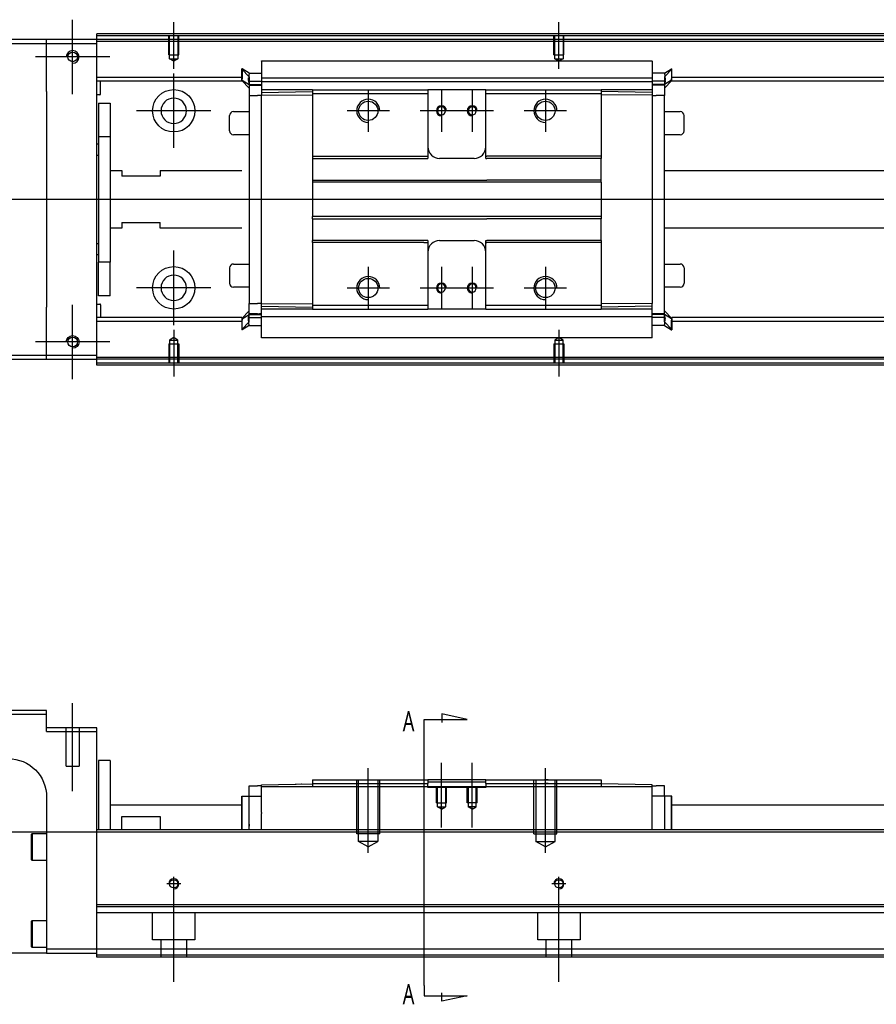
# Model space of a CAD drawing. Header units: millimetres. Extents: x -1108 to 3135, y -1596 to 860.
# Tile 13 of 16: x -890 to -667, y -250 to 6. Entities that reach past the tile are written whole.
import ezdxf
from ezdxf.lldxf.tags import DXFTag

# ---------------------------------------------------------------- set-up
doc = ezdxf.new("R2010")
doc.units = ezdxf.units.MM
doc.layers.get('0').update_dxf_attribs({"linetype": 'CONTINUOUS'})
doc.styles.add('CHN', font='msjhbd.ttf')
tags = doc.linetypes.add('DASHED', pattern=[25.72, 12.86, -12.86]).pattern_tags.tags
tags[6:7] = [DXFTag(74, 4), DXFTag(75, 0), DXFTag(340, '0'), DXFTag(46, 0.0), DXFTag(50, 0.0), DXFTag(44, 0.0), DXFTag(45, 0.0)]
tags[4:5] = [DXFTag(74, 4), DXFTag(75, 0), DXFTag(340, '0'), DXFTag(46, 0.0), DXFTag(50, 0.0), DXFTag(44, 0.0), DXFTag(45, 0.0)]

msp = doc.modelspace()

# ---------------------------------------------------------------- linework, layer by layer
at = {"ltscale": 0.2}
for p, q in [((-875.93, -13.34), (-875.93, 5.96)), ((-849.68, -6.83), (-849.68, 5.31)), ((-749.68, -6.83), (-749.68, 5.31)), ((-866.28, -3.69), (-885.58, -3.69)), ((-849.68, -27.34), (-849.68, -8.04)), ((-799.18, -12.19), (-799.18, -23.19)), ((-780.18, -12.19), (-780.18, -23.19)), ((-772.18, -12.19), (-772.18, -23.19)), ((-753.18, -12.19), (-753.18, -23.19)), ((-840.03, -17.69), (-859.33, -17.69)), ((-793.68, -17.69), (-804.68, -17.69)), ((-774.68, -17.69), (-785.68, -17.69)), ((-766.68, -17.69), (-777.68, -17.69)), ((-747.68, -17.69), (-758.68, -17.69)), ((-849.68, -73.29), (-849.68, -53.99)), ((-799.18, -58.19), (-799.18, -69.19)), ((-780.18, -58.19), (-780.18, -69.19)), ((-772.18, -58.19), (-772.18, -69.19)), ((-753.18, -58.19), (-753.18, -69.19)), ((-840.03, -63.64), (-859.33, -63.64)), ((-793.68, -63.69), (-804.68, -63.69)), ((-774.68, -63.69), (-785.68, -63.69)), ((-766.68, -63.69), (-777.68, -63.69)), ((-747.68, -63.69), (-758.68, -63.69)), ((-875.93, -87.34), (-875.93, -68.04)), ((-849.68, -74.54), (-849.68, -86.69)), ((-749.68, -74.54), (-749.68, -86.69)), ((-866.28, -77.69), (-885.58, -77.69)), ((-875.93, -194.25), (-875.93, -171.43)), ((-799.18, -210.34), (-799.18, -188.34)), ((-780.18, -203.75), (-780.18, -186.93)), ((-772.18, -203.75), (-772.18, -186.93)), ((-753.18, -210.34), (-753.18, -188.34)), ((-849.68, -220.14), (-849.68, -216.54)), ((-749.68, -220.14), (-749.68, -216.54)), ((-847.88, -218.34), (-851.48, -218.34)), ((-849.68, -243.75), (-849.68, -218)), ((-747.88, -218.34), (-751.48, -218.34)), ((-749.68, -243.75), (-749.68, -218))]:
    msp.add_line(p, q, dxfattribs=at)
at = {"linetype": 'Continuous'}
for p, q in [((-882.68, 0.81), (-956.68, 0.81)), ((-882.68, -0.19), (-882.68, 0.81)), ((-869.68, 0.81), (-882.68, 0.81)), ((-869.68, 1.81), (-869.68, 2.31)), ((-598.81, 1.81), (-869.68, 1.81)), ((-869.68, 0.81), (-869.68, 1.81)), ((-869.68, -0.19), (-869.68, 0.81)), ((-599.05, 0.81), (-869.68, 0.81)), ((-956.68, -0.19), (-882.68, -0.19)), ((-882.68, -0.19), (-869.68, -0.19)), ((-882.68, -12.69), (-882.68, -0.19)), ((-869.68, -81.19), (-869.68, -0.19)), ((-826.93, -4.73), (-725.43, -4.73)), ((-826.93, -4.78), (-826.93, -10.08)), ((-725.43, -4.78), (-725.43, -10.08)), ((-831.93, -6.81), (-832.03, -6.81)), ((-832.03, -9.35), (-832.03, -6.81)), ((-832.03, -6.91), (-830.13, -8.89)), ((-830.13, -7.96), (-831.93, -6.81)), ((-831.93, -6.81), (-831.93, -9.35)), ((-722.23, -7.96), (-720.43, -6.81)), ((-720.33, -6.91), (-722.23, -8.89)), ((-720.43, -6.81), (-720.33, -6.81)), ((-720.43, -6.81), (-720.43, -9.35)), ((-720.33, -9.35), (-720.33, -6.81)), ((-832.03, -9.01), (-869.68, -9.01)), ((-832.03, -10.01), (-869.68, -10.01)), ((-868.68, -13.33), (-868.68, -10.01)), ((-832.03, -9.71), (-832.03, -9.35)), ((-832.03, -9.71), (-831.93, -9.71)), ((-832.03, -9.81), (-832.03, -9.71)), ((-830.13, -11.79), (-832.03, -9.81)), ((-831.93, -9.71), (-831.93, -9.35)), ((-831.93, -9.71), (-830.13, -10.86)), ((-830.26, -10.01), (-826.94, -10.01)), ((-830.13, -7.96), (-826.93, -7.96)), ((-830.13, -9.95), (-830.13, -11.01)), ((-826.93, -9.16), (-725.43, -9.16)), ((-826.93, -10.21), (-826.93, -10.08)), ((-826.93, -10.21), (-826.93, -12.21)), ((-725.43, -10.21), (-826.93, -10.21)), ((-722.23, -7.96), (-725.43, -7.96)), ((-725.42, -9.01), (-725.43, -9.01)), ((-725.43, -10.21), (-725.43, -10.08)), ((-725.43, -10.21), (-725.43, -10.08)), ((-725.43, -10.21), (-725.43, -12.21)), ((-722.11, -10.01), (-725.42, -10.01)), ((-720.43, -9.71), (-722.23, -10.86)), ((-722.23, -11.79), (-720.33, -9.81)), ((-722.23, -9.95), (-722.23, -11.01)), ((-720.43, -9.71), (-720.43, -9.35)), ((-720.33, -9.71), (-720.43, -9.71)), ((-601.41, -9.01), (-720.33, -9.01)), ((-720.33, -9.71), (-720.33, -9.35)), ((-720.33, -9.81), (-720.33, -9.71)), ((-601.65, -10.01), (-720.33, -10.01)), ((-882.68, -12.69), (-882.68, -68.69)), ((-830.13, -10.86), (-826.93, -10.86)), ((-830.13, -11.01), (-830.13, -13.71)), ((-813.68, -12.21), (-826.93, -12.21)), ((-826.93, -12.21), (-826.93, -12.94)), ((-826.93, -12.94), (-813.68, -12.71)), ((-813.68, -12.21), (-813.68, -13.21)), ((-783.93, -12.21), (-783.68, -12.21)), ((-783.68, -12.21), (-783.68, -13.21)), ((-768.68, -12.21), (-783.68, -12.21)), ((-768.68, -12.21), (-738.68, -12.21)), ((-768.68, -13.21), (-768.68, -12.21)), ((-738.68, -12.21), (-738.68, -13.21)), ((-725.43, -12.21), (-738.68, -12.21)), ((-725.43, -12.94), (-738.68, -12.71)), ((-722.23, -10.86), (-725.43, -10.86)), ((-725.43, -12.21), (-725.43, -12.94)), ((-722.23, -11.01), (-722.23, -13.71)), ((-868.88, -13.53), (-869.68, -13.53)), ((-830.13, -13.71), (-827.93, -13.71)), ((-830.13, -13.71), (-830.13, -67.67)), ((-826.93, -13.71), (-827.93, -13.71)), ((-826.93, -12.94), (-826.93, -13.67)), ((-826.93, -13.67), (-813.68, -13.57)), ((-826.93, -67.71), (-826.93, -13.67)), ((-813.68, -13.21), (-813.68, -29.49)), ((-783.93, -13.21), (-783.68, -13.21)), ((-783.68, -13.21), (-783.68, -29.49)), ((-768.68, -13.21), (-738.68, -13.21)), ((-768.68, -29.49), (-768.68, -13.21)), ((-738.68, -13.21), (-738.68, -29.49)), ((-725.43, -13.67), (-738.68, -13.57)), ((-725.43, -12.94), (-725.43, -13.67)), ((-725.43, -13.67), (-725.43, -67.71)), ((-725.43, -13.71), (-724.43, -13.71)), ((-722.23, -13.71), (-724.43, -13.71)), ((-722.23, -70.52), (-722.23, -13.71)), ((-869.18, -15.69), (-866.18, -15.69)), ((-869.18, -15.69), (-869.18, -24.44)), ((-866.18, -15.69), (-866.18, -24.44)), ((-835.18, -22.91), (-835.18, -18.91)), ((-835.18, -18.91), (-835.18, -18.91)), ((-834.18, -17.91), (-830.13, -17.91)), ((-722.23, -17.91), (-718.18, -17.91)), ((-717.18, -22.91), (-717.18, -18.91)), ((-866.18, -24.44), (-869.18, -24.44)), ((-869.18, -24.44), (-869.18, -56.94)), ((-866.18, -24.44), (-866.18, -56.94)), ((-830.13, -23.91), (-834.18, -23.91)), ((-718.18, -23.91), (-722.23, -23.91)), ((-869.68, -26.28), (-869.18, -26.28)), ((-869.18, -29.28), (-869.68, -29.28)), ((-813.68, -29.49), (-784.79, -29.49)), ((-813.68, -29.49), (-813.68, -30.04)), ((-813.68, -30.04), (-783.68, -30.04)), ((-813.68, -30.04), (-813.68, -35.69)), ((-783.68, -29.49), (-783.68, -30.04)), ((-771.68, -30.04), (-780.68, -30.04)), ((-768.68, -30.04), (-768.68, -29.49)), ((-768.68, -30.04), (-768.43, -30.04)), ((-752.43, -30.04), (-768.43, -30.04)), ((-738.68, -30.04), (-752.43, -30.04)), ((-738.68, -29.49), (-738.68, -30.04)), ((-738.68, -35.69), (-738.68, -30.04)), ((-866.18, -33.19), (-863.18, -33.19)), ((-863.18, -33.19), (-863.18, -34.69)), ((-853.18, -33.19), (-832.03, -33.19)), ((-853.18, -33.19), (-853.18, -34.69)), ((-722.23, -33.19), (-607.24, -33.19)), ((-853.18, -34.69), (-863.18, -34.69)), ((-813.68, -35.69), (-768.43, -35.69)), ((-813.68, -35.69), (-813.68, -36.24)), ((-752.43, -35.69), (-768.43, -35.69)), ((-738.68, -35.69), (-752.43, -35.69)), ((-738.68, -36.24), (-738.68, -35.69)), ((-738.68, -36.24), (-813.68, -36.24)), ((-813.68, -36.24), (-813.68, -45.14)), ((-738.68, -36.24), (-738.68, -45.14)), ((-738.68, -45.14), (-813.68, -45.14)), ((-813.68, -45.69), (-813.68, -45.14)), ((-813.68, -45.69), (-768.43, -45.69)), ((-813.68, -45.69), (-813.68, -51.34)), ((-752.43, -45.69), (-768.43, -45.69)), ((-738.68, -45.69), (-752.43, -45.69)), ((-738.68, -45.14), (-738.68, -45.69)), ((-738.68, -51.34), (-738.68, -45.69)), ((-863.18, -48.19), (-866.18, -48.19)), ((-863.18, -46.69), (-853.18, -46.69)), ((-863.18, -46.69), (-863.18, -48.19)), ((-853.18, -48.19), (-853.18, -46.69)), ((-832.03, -48.19), (-853.18, -48.19)), ((-610.85, -48.19), (-722.23, -48.19)), ((-869.68, -52.09), (-869.18, -52.09)), ((-783.68, -51.34), (-813.68, -51.34)), ((-813.68, -51.89), (-813.68, -51.34)), ((-784.79, -51.89), (-813.68, -51.89)), ((-813.68, -51.89), (-813.68, -68.17)), ((-783.68, -51.34), (-783.68, -51.89)), ((-783.68, -51.89), (-783.68, -68.17)), ((-780.68, -51.34), (-771.68, -51.34)), ((-768.68, -51.89), (-768.68, -51.34)), ((-768.68, -68.17), (-768.68, -51.89)), ((-752.43, -51.34), (-768.43, -51.34)), ((-738.68, -51.34), (-752.43, -51.34)), ((-738.68, -51.34), (-738.68, -51.89)), ((-738.68, -51.89), (-738.68, -68.17)), ((-869.18, -55.09), (-869.68, -55.09)), ((-866.18, -56.94), (-869.18, -56.94)), ((-869.18, -65.69), (-869.18, -56.94)), ((-866.18, -65.69), (-866.18, -56.94)), ((-835.18, -58.46), (-835.18, -62.46)), ((-834.18, -57.46), (-830.13, -57.46)), ((-722.23, -57.46), (-718.18, -57.46)), ((-717.18, -58.46), (-717.18, -62.46)), ((-830.13, -63.46), (-834.18, -63.46)), ((-718.18, -63.46), (-722.23, -63.46)), ((-717.18, -62.46), (-717.18, -62.46)), ((-866.18, -65.69), (-869.18, -65.69)), ((-882.68, -81.19), (-882.68, -68.69)), ((-869.68, -67.84), (-868.88, -67.84)), ((-868.68, -68.04), (-868.68, -71.37)), ((-830.13, -70.37), (-830.13, -67.67)), ((-830.13, -67.67), (-827.93, -67.67)), ((-826.93, -67.67), (-827.93, -67.67)), ((-826.93, -68.44), (-826.93, -67.71)), ((-826.93, -67.71), (-813.68, -67.8)), ((-826.93, -68.44), (-813.68, -68.67)), ((-826.93, -69.17), (-826.93, -68.44)), ((-813.68, -68.17), (-813.68, -69.17)), ((-783.93, -68.17), (-783.68, -68.17)), ((-783.68, -68.17), (-783.68, -69.17)), ((-768.68, -68.17), (-738.68, -68.17)), ((-768.68, -69.17), (-768.68, -68.17)), ((-725.43, -67.71), (-738.68, -67.8)), ((-738.68, -68.17), (-738.68, -69.17)), ((-725.43, -68.44), (-738.68, -68.67)), ((-725.43, -69.17), (-725.43, -67.67)), ((-832.03, -71.37), (-869.68, -71.37)), ((-830.13, -69.59), (-832.03, -71.57)), ((-831.93, -71.67), (-830.13, -70.52)), ((-830.26, -71.37), (-826.94, -71.37)), ((-830.13, -71.42), (-830.13, -70.37)), ((-830.13, -70.52), (-826.93, -70.52)), ((-826.93, -71.17), (-826.93, -69.17)), ((-813.72, -69.17), (-826.93, -69.17)), ((-725.43, -71.17), (-826.93, -71.17)), ((-826.93, -76.6), (-826.93, -71.17)), ((-826.93, -71.17), (-826.93, -71.29)), ((-783.93, -69.17), (-783.68, -69.17)), ((-768.68, -69.17), (-783.68, -69.17)), ((-768.68, -69.17), (-738.68, -69.17)), ((-725.43, -69.17), (-738.68, -69.17)), ((-725.43, -71.17), (-725.43, -69.17)), ((-722.23, -70.52), (-725.43, -70.52)), ((-725.43, -71.17), (-725.43, -71.29)), ((-725.43, -71.17), (-725.43, -71.29)), ((-725.43, -76.6), (-725.43, -71.29)), ((-722.11, -71.37), (-725.42, -71.37)), ((-722.23, -69.59), (-720.33, -71.57)), ((-722.23, -71.42), (-722.23, -70.37)), ((-720.43, -71.67), (-722.23, -70.52)), ((-616.44, -71.37), (-720.33, -71.37)), ((-832.03, -72.37), (-869.68, -72.37)), ((-832.03, -71.57), (-832.03, -71.67)), ((-832.03, -71.67), (-832.03, -72.02)), ((-832.03, -71.67), (-831.93, -71.67)), ((-832.03, -72.02), (-832.03, -74.56)), ((-832.03, -74.46), (-830.13, -72.48)), ((-831.93, -71.67), (-831.93, -72.02)), ((-831.93, -74.56), (-831.93, -72.02)), ((-830.13, -73.41), (-831.93, -74.56)), ((-830.13, -73.41), (-826.93, -73.41)), ((-722.24, -73.41), (-725.43, -73.41)), ((-722.24, -73.41), (-720.43, -74.56)), ((-720.33, -74.46), (-722.23, -72.48)), ((-720.43, -71.67), (-720.43, -72.02)), ((-720.33, -71.67), (-720.43, -71.67)), ((-720.43, -74.56), (-720.43, -72.02)), ((-720.33, -71.57), (-720.33, -71.67)), ((-720.33, -71.67), (-720.33, -72.02)), ((-720.33, -72.02), (-720.33, -74.56)), ((-616.68, -72.37), (-720.33, -72.37)), ((-831.93, -74.56), (-832.03, -74.56)), ((-725.43, -76.65), (-826.93, -76.65)), ((-720.43, -74.56), (-720.33, -74.56)), ((-882.68, -81.19), (-956.68, -81.19)), ((-882.68, -82.19), (-882.68, -81.19)), ((-869.68, -81.19), (-882.68, -81.19)), ((-869.68, -82.19), (-869.68, -81.19)), ((-956.68, -82.19), (-882.68, -82.19)), ((-882.68, -82.19), (-869.68, -82.19)), ((-619.05, -82.19), (-869.68, -82.19)), ((-869.68, -83.19), (-869.68, -82.19)), ((-619.29, -83.19), (-869.68, -83.19)), ((-869.68, -83.69), (-869.68, -83.19)), ((-882.68, -173.34), (-956.68, -173.34)), ((-882.68, -174.34), (-882.68, -173.34)), ((-956.68, -174.34), (-882.68, -174.34)), ((-882.68, -178.84), (-882.68, -174.34)), ((-869.68, -177.84), (-882.68, -177.84)), ((-882.68, -178.84), (-869.68, -178.84)), ((-869.68, -178.84), (-869.68, -177.84)), ((-869.68, -203.34), (-869.68, -178.84)), ((-866.18, -186.34), (-869.18, -186.34)), ((-869.18, -186.34), (-869.18, -204.34)), ((-866.18, -186.34), (-866.18, -204.34)), ((-813.68, -191.34), (-813.68, -192.34)), ((-783.93, -191.34), (-783.68, -191.34)), ((-768.68, -191.34), (-783.68, -191.34)), ((-783.68, -191.34), (-783.68, -192.34)), ((-768.68, -191.34), (-738.68, -191.34)), ((-768.68, -192.34), (-768.68, -191.34)), ((-738.68, -191.34), (-738.68, -192.34)), ((-830.13, -195.59), (-830.13, -192.89)), ((-830.13, -192.89), (-827.93, -192.89)), ((-826.93, -192.89), (-827.93, -192.89)), ((-826.93, -192.62), (-813.68, -192.39)), ((-826.93, -193.19), (-826.93, -192.62)), ((-725.43, -193.19), (-826.93, -193.19)), ((-826.93, -199.84), (-826.93, -193.19)), ((-818.21, -192.46), (-818.21, -192.47)), ((-818.12, -192.46), (-818.12, -192.47)), ((-818.12, -192.46), (-817.87, -192.46)), ((-817.87, -192.46), (-817.87, -192.46)), ((-817.24, -192.45), (-817.24, -192.45)), ((-816.57, -192.43), (-816.51, -192.43)), ((-816.47, -192.43), (-816.47, -192.44)), ((-815.65, -192.42), (-815.65, -192.42)), ((-813.68, -192.34), (-813.68, -193.19)), ((-783.93, -192.34), (-783.68, -192.34)), ((-783.68, -191.89), (-780.68, -191.89)), ((-783.68, -193.19), (-783.68, -192.34)), ((-780.68, -191.89), (-771.68, -191.89)), ((-771.68, -191.89), (-768.68, -191.89)), ((-768.68, -192.34), (-738.68, -192.34)), ((-768.68, -192.34), (-768.68, -193.19)), ((-738.68, -192.34), (-738.68, -193.19)), ((-725.43, -192.62), (-738.68, -192.39)), ((-725.43, -193.19), (-725.43, -192.62)), ((-725.43, -192.89), (-724.43, -192.89)), ((-725.43, -204.34), (-725.43, -193.19)), ((-722.23, -192.89), (-724.43, -192.89)), ((-722.23, -195.59), (-722.23, -192.89)), ((-882.68, -195.84), (-882.68, -235.34)), ((-832.03, -204.34), (-832.03, -195.59)), ((-832.03, -195.59), (-831.93, -195.59)), ((-831.93, -204.34), (-831.93, -195.59)), ((-831.93, -195.59), (-830.13, -195.59)), ((-830.13, -195.59), (-826.93, -195.59)), ((-830.13, -204.34), (-830.13, -195.59)), ((-722.23, -195.59), (-725.43, -195.59)), ((-720.43, -195.59), (-722.23, -195.59)), ((-722.23, -195.59), (-722.23, -202.84)), ((-720.43, -204.34), (-720.43, -195.59)), ((-720.33, -195.59), (-720.43, -195.59)), ((-720.33, -204.34), (-720.33, -195.59)), ((-866.18, -197.84), (-831.93, -197.84)), ((-720.43, -197.84), (-604.94, -197.84)), ((-863.18, -200.84), (-853.18, -200.84)), ((-863.18, -204.34), (-863.18, -200.84)), ((-853.18, -200.84), (-853.18, -204.34)), ((-826.93, -199.84), (-826.93, -200.06)), ((-826.93, -204.34), (-826.93, -200.06)), ((-869.68, -204.34), (-869.68, -203.34)), ((-606.51, -204.34), (-869.68, -204.34)), ((-869.68, -223.79), (-869.68, -204.34)), ((-886.68, -205.52), (-886.43, -205.27)), ((-886.68, -205.52), (-886.68, -208.77)), ((-886.43, -205.27), (-882.68, -205.27)), ((-886.43, -205.27), (-886.43, -208.77)), ((-886.68, -208.77), (-886.68, -212.02)), ((-886.43, -208.77), (-886.43, -212.27)), ((-886.43, -212.27), (-886.68, -212.02)), ((-882.68, -212.27), (-886.43, -212.27)), ((-611.2, -223.79), (-869.68, -223.79)), ((-869.68, -224.29), (-869.68, -223.79)), ((-869.68, -235.34), (-869.68, -224.29)), ((-886.68, -228.09), (-886.43, -227.84)), ((-886.68, -228.09), (-886.68, -231.34)), ((-886.43, -227.84), (-882.68, -227.84)), ((-886.43, -227.84), (-886.43, -231.34)), ((-886.68, -231.34), (-886.68, -234.59)), ((-886.43, -231.34), (-886.43, -234.84)), ((-886.43, -234.84), (-886.68, -234.59)), ((-882.68, -234.84), (-886.43, -234.84)), ((-882.68, -236.34), (-942.68, -236.34)), ((-882.68, -235.34), (-882.68, -236.34)), ((-869.68, -235.34), (-882.68, -235.34)), ((-882.68, -236.34), (-869.68, -236.34)), ((-613.98, -235.34), (-869.68, -235.34)), ((-869.68, -237.34), (-869.68, -235.34)), ((-614.46, -237.34), (-869.68, -237.34))]:
    msp.add_line(p, q, dxfattribs=at)
at = {"linetype": 'DASHED'}
for p, q in [((-429.68, 0.31), (-869.68, 0.31)), ((-826.93, -4.78), (-826.93, -4.73)), ((-725.43, -4.78), (-725.43, -4.73)), ((-827.93, -11.01), (-830.13, -11.01)), ((-826.93, -11.01), (-827.43, -11.01)), ((-826.93, -11.51), (-826.93, -11.51)), ((-725.43, -11.51), (-725.43, -11.51)), ((-813.72, -20.89), (-813.68, -20.89)), ((-827.93, -70.37), (-830.13, -70.37)), ((-826.93, -70.37), (-827.43, -70.37)), ((-826.93, -69.87), (-826.93, -69.87)), ((-725.43, -69.87), (-725.43, -69.87)), ((-725.43, -70.37), (-724.93, -70.37)), ((-826.93, -76.6), (-826.93, -76.65)), ((-725.43, -76.6), (-725.43, -76.65)), ((-618.92, -81.69), (-869.68, -81.69)), ((-877.58, -187.84), (-877.58, -177.84)), ((-874.28, -177.84), (-874.28, -187.84)), ((-877.58, -187.84), (-874.28, -187.84)), ((-817.97, -192.46), (-817.97, -192.46)), ((-783.68, -193.34), (-783.68, -193.19)), ((-768.68, -193.34), (-783.68, -193.34)), ((-768.68, -193.19), (-768.68, -193.34)), ((-826.93, -203.35), (-826.93, -203.34)), ((-866.18, -224.34), (-869.18, -224.34)), ((-611.69, -225.84), (-869.68, -225.84)), ((-855.18, -232.84), (-855.18, -225.84)), ((-844.18, -225.84), (-844.18, -232.84)), ((-755.18, -232.84), (-755.18, -225.84)), ((-744.18, -225.84), (-744.18, -232.84)), ((-844.18, -232.84), (-855.18, -232.84)), ((-852.98, -237.34), (-852.98, -232.84)), ((-846.38, -232.84), (-846.38, -237.34)), ((-744.18, -232.84), (-755.18, -232.84)), ((-752.98, -237.34), (-752.98, -232.84)), ((-746.38, -232.84), (-746.38, -237.34)), ((-614.34, -236.84), (-869.68, -236.84))]:
    msp.add_line(p, q, dxfattribs=at)
at = {"linetype": 'DASHED', "ltscale": 0.1}
for p, q in [((-850.98, -3.19), (-850.98, 1.81)), ((-850.76, -4.18), (-850.76, 1.81)), ((-848.61, 1.81), (-848.61, -4.18)), ((-848.38, -3.19), (-848.38, 1.81)), ((-750.98, -3.19), (-750.98, 1.81)), ((-750.76, -4.18), (-750.76, 1.81)), ((-748.61, 1.81), (-748.61, -4.18)), ((-748.38, -3.19), (-748.38, 1.81)), ((-850.98, -3.19), (-848.38, -3.19)), ((-849.68, -4.83), (-850.76, -4.18)), ((-850.76, -4.18), (-848.61, -4.18)), ((-848.61, -4.18), (-849.68, -4.83)), ((-750.98, -3.19), (-748.38, -3.19)), ((-749.68, -4.83), (-750.76, -4.18)), ((-750.76, -4.18), (-748.61, -4.18)), ((-748.61, -4.18), (-749.68, -4.83)), ((-849.68, -76.55), (-850.76, -77.19)), ((-848.61, -77.19), (-849.68, -76.55)), ((-749.68, -76.55), (-750.76, -77.19)), ((-748.61, -77.19), (-749.68, -76.55)), ((-850.98, -78.19), (-848.38, -78.19)), ((-850.98, -78.19), (-850.98, -83.19)), ((-850.76, -77.19), (-850.76, -83.19)), ((-850.76, -77.19), (-848.61, -77.19)), ((-848.61, -83.19), (-848.61, -77.19)), ((-848.38, -78.19), (-848.38, -83.19)), ((-750.98, -78.19), (-748.38, -78.19)), ((-750.98, -78.19), (-750.98, -83.19)), ((-750.76, -77.19), (-750.76, -83.19)), ((-750.76, -77.19), (-748.61, -77.19)), ((-748.61, -83.19), (-748.61, -77.19)), ((-748.38, -78.19), (-748.38, -83.19)), ((-802.18, -205.34), (-802.18, -191.34)), ((-801.68, -207.34), (-801.68, -191.34)), ((-796.68, -191.34), (-796.68, -207.34)), ((-796.18, -205.34), (-796.18, -191.34)), ((-756.18, -205.34), (-756.18, -191.34)), ((-755.68, -191.34), (-755.68, -207.34)), ((-750.68, -207.34), (-750.68, -191.34)), ((-750.18, -205.34), (-750.18, -191.34)), ((-781.48, -197.34), (-781.48, -193.34)), ((-781.24, -198.34), (-781.24, -193.34)), ((-779.13, -193.34), (-779.13, -198.34)), ((-778.88, -197.34), (-778.88, -193.34)), ((-773.48, -197.34), (-773.48, -193.34)), ((-773.24, -193.34), (-773.24, -198.34)), ((-771.13, -198.34), (-771.13, -193.34)), ((-770.88, -197.34), (-770.88, -193.34)), ((-781.48, -197.34), (-778.88, -197.34)), ((-781.24, -198.34), (-779.13, -198.34)), ((-780.18, -198.95), (-781.24, -198.34)), ((-780.18, -198.95), (-779.13, -198.34)), ((-770.88, -197.34), (-773.48, -197.34)), ((-771.13, -198.34), (-773.24, -198.34)), ((-772.18, -198.95), (-773.24, -198.34)), ((-772.18, -198.95), (-771.13, -198.34)), ((-796.18, -205.34), (-802.18, -205.34)), ((-756.18, -205.34), (-750.18, -205.34)), ((-796.68, -207.34), (-801.68, -207.34)), ((-799.18, -208.78), (-801.68, -207.34)), ((-799.18, -208.78), (-796.68, -207.34)), ((-755.68, -207.34), (-750.68, -207.34)), ((-753.18, -208.78), (-755.68, -207.34)), ((-753.18, -208.78), (-750.68, -207.34))]:
    msp.add_line(p, q, dxfattribs=at)
for p, q in [((-415.69, -40.73), (-957.68, -40.69)), ((-784.62, -175.65), (-773.47, -175.65)), ((-784.62, -178.28), (-784.62, -175.65)), ((-773.47, -175.65), (-780.06, -174.21)), ((-780.06, -174.21), (-780.06, -176.44)), ((-784.62, -244.76), (-784.62, -178.28)), ((-957.68, -204.84), (-415.68, -204.84)), ((-784.62, -244.76), (-784.62, -247.39)), ((-784.62, -247.39), (-773.47, -247.39)), ((-780.06, -248.83), (-780.06, -246.6)), ((-773.47, -247.39), (-780.06, -248.83))]:
    msp.add_line(p, q)
for centre in [(-875.93, -3.69), (-875.93, -77.69)]:
    msp.add_circle(centre, 1.25)
at = {"linetype": 'Continuous'}
for centre, radius in [((-849.68, -17.69), 5.5), ((-799.18, -17.69), 2.5), ((-753.18, -17.69), 2.5), ((-849.68, -63.64), 5.5), ((-799.18, -63.69), 2.5), ((-753.18, -63.69), 2.5), ((-849.68, -218.34), 1.07), ((-749.68, -218.34), 1.07)]:
    msp.add_circle(centre, radius, dxfattribs=at)
at = {"linetype": 'Continuous', "extrusion": (0, 0, -1)}
for centre, radius in [((849.68, -17.69), 3.3), ((780.18, -17.69), 1.05), ((772.18, -17.69), 1.05), ((780.18, -63.69), 1.05), ((772.18, -63.69), 1.05)]:
    msp.add_circle(centre, radius, dxfattribs=at)
at = {"linetype": 'Continuous', "extrusion": (-6.12303e-17, 0, -1)}
msp.add_circle((849.68, -63.64), 3.3, dxfattribs=at)
at = {"linetype": 'Continuous'}
for centre, radius, start, end in [((-875.93, -3.69), 1.65, 270, 180), ((-868.88, -13.33), 0.2, 270, 0), ((-834.18, -18.91), 1, 90, 180), ((-718.18, -18.91), 1, 0, 90), ((-834.18, -22.91), 1, 180, 270), ((-718.18, -22.91), 1, 270, 0), ((-780.68, -27.04), 3, 180, 270), ((-771.68, -27.04), 3, 270, 360), ((-780.68, -54.34), 3, 90, 180), ((-771.68, -54.34), 3, 0, 90), ((-834.18, -58.46), 1, 90, 180), ((-718.18, -58.46), 1, 0, 90), ((-834.18, -62.46), 1, 180, 270), ((-718.18, -62.46), 1, 270, 0), ((-868.88, -68.04), 0.2, 0, 90)]:
    msp.add_arc(centre, radius, start, end, dxfattribs=at)
for centre, radius, start, end in [((-799.18, -17.69), 3, 0, 270), ((-753.18, -17.69), 3, 0, 270), ((-780.18, -17.69), 1.3, 0, 270), ((-772.18, -17.69), 1.3, 0, 270), ((-799.18, -63.69), 3, 0, 270), ((-753.18, -63.69), 3, 0, 270), ((-780.18, -63.69), 1.3, 0, 270), ((-772.18, -63.69), 1.3, 0, 270), ((-849.68, -218.34), 1.3, 270, 180), ((-749.68, -218.34), 1.3, 270, 180)]:
    msp.add_arc(centre, radius, start, end)
at = {"linetype": 'Continuous', "extrusion": (-6.12303e-17, 0, -1)}
msp.add_arc((875.93, -77.69), 1.65, 0, 270, dxfattribs=at)
at = {"linetype": 'Continuous', "extrusion": (0, 0, -1)}
msp.add_arc((892.68, -195.84), 10, 90, 180, dxfattribs=at)
at = {"linetype": 'Continuous'}
for points, degree in [([(-598.69, 2.31), (-869.68, 2.31)], 1), ([(-830.3, -9.66), (-830.28, -9.48), (-830.26, -9.3), (-830.24, -9.14)], 3), ([(-830.29, -9.79), (-830.28, -9.87), (-830.27, -9.94), (-830.26, -10.02)], 3), ([(-722.07, -9.66), (-722.09, -9.48), (-722.11, -9.3), (-722.12, -9.14)], 3), ([(-722.08, -9.79), (-722.09, -9.87), (-722.1, -9.94), (-722.11, -10.02)], 3), ([(-830.13, -11.01), (-829.13, -11.01)], 1), ([(-829.13, -11.01), (-826.93, -11.01)], 1), ([(-813.68, -12.21), (-783.93, -12.21)], 1), ([(-722.23, -11.01), (-725.43, -11.01)], 1), ([(-813.68, -13.21), (-783.93, -13.21)], 1), ([(-784.79, -29.49), (-783.79, -29.49)], 1), ([(-783.68, -29.49), (-783.79, -29.49)], 1), ([(-768.68, -29.49), (-768.43, -29.49)], 1), ([(-752.43, -29.49), (-768.43, -29.49)], 1), ([(-738.68, -29.49), (-752.43, -29.49)], 1), ([(-784.79, -51.89), (-783.79, -51.89)], 1), ([(-783.68, -51.89), (-783.79, -51.89)], 1), ([(-768.68, -51.34), (-768.43, -51.34)], 1), ([(-768.68, -51.89), (-768.43, -51.89)], 1), ([(-752.43, -51.89), (-768.43, -51.89)], 1), ([(-738.68, -51.89), (-752.43, -51.89)], 1), ([(-813.68, -68.17), (-799.93, -68.17)], 1), ([(-799.93, -68.17), (-798.93, -68.17)], 1), ([(-798.93, -68.17), (-783.93, -68.17)], 1), ([(-830.29, -71.58), (-830.28, -71.51), (-830.27, -71.43), (-830.26, -71.36)], 3), ([(-830.13, -70.37), (-829.13, -70.37)], 1), ([(-829.13, -70.37), (-826.93, -70.37)], 1), ([(-813.68, -69.17), (-799.93, -69.17)], 1), ([(-799.93, -69.17), (-798.93, -69.17)], 1), ([(-798.93, -69.17), (-783.93, -69.17)], 1), ([(-722.23, -70.37), (-725.43, -70.37)], 1), ([(-722.08, -71.58), (-722.09, -71.51), (-722.1, -71.43), (-722.11, -71.36)], 3), ([(-830.29, -71.72), (-830.28, -71.9), (-830.26, -72.07), (-830.24, -72.24)], 3), ([(-619.41, -83.69), (-869.68, -83.69)], 1), ([(-813.68, -191.34), (-799.93, -191.34)], 1), ([(-798.93, -191.34), (-783.93, -191.34)], 1), ([(-813.68, -192.34), (-799.93, -192.34)], 1), ([(-798.93, -192.34), (-783.93, -192.34)], 1), ([(-830.13, -202.84), (-830.13, -203.34)], 1), ([(-722.23, -202.84), (-722.23, -204.34)], 1), ([(-611.32, -224.29), (-869.68, -224.29)], 1)]:
    msp.add_open_spline(points, degree=degree, dxfattribs=at)
for points, knots in [([(-830.13, -7.96), (-830.13, -7.98), (-830.13, -8.05), (-830.15, -8.27), (-830.17, -8.43), (-830.21, -8.81), (-830.23, -9.04), (-830.27, -9.41), (-830.28, -9.53), (-830.3, -9.66)], [0, 0, 0, 0, 0.287722, 0.287722, 0.57524, 0.57524, 0.866218, 0.866218, 1, 1, 1, 1]), ([(-830.29, -9.79), (-830.29, -9.77), (-830.3, -9.75), (-830.3, -9.7), (-830.3, -9.68), (-830.3, -9.66)], [0, 0, 0, 0, 0.477374, 0.477374, 1, 1, 1, 1]), ([(-830.26, -10.02), (-830.25, -10.1), (-830.23, -10.17), (-830.2, -10.38), (-830.19, -10.5), (-830.16, -10.69), (-830.15, -10.76), (-830.14, -10.84), (-830.13, -10.86), (-830.13, -10.86)], [0, 0, 0, 0, 0.160093, 0.160093, 0.46629, 0.46629, 0.769268, 0.769268, 1, 1, 1, 1]), ([(-722.23, -7.96), (-722.24, -7.98), (-722.24, -8.05), (-722.22, -8.27), (-722.2, -8.43), (-722.16, -8.81), (-722.13, -9.04), (-722.1, -9.41), (-722.09, -9.53), (-722.07, -9.66)], [0, 0, 0, 0, 0.287722, 0.287722, 0.57524, 0.57524, 0.866218, 0.866218, 1, 1, 1, 1]), ([(-722.11, -10.02), (-722.12, -10.1), (-722.14, -10.17), (-722.17, -10.38), (-722.18, -10.5), (-722.21, -10.69), (-722.22, -10.76), (-722.23, -10.84), (-722.23, -10.86), (-722.23, -10.86)], [0, 0, 0, 0, 0.160093, 0.160093, 0.46629, 0.46629, 0.769268, 0.769268, 1, 1, 1, 1]), ([(-722.08, -9.79), (-722.07, -9.77), (-722.07, -9.75), (-722.07, -9.7), (-722.07, -9.68), (-722.07, -9.66)], [0, 0, 0, 0, 0.477374, 0.477374, 1, 1, 1, 1]), ([(-830.26, -71.36), (-830.24, -71.28), (-830.23, -71.2), (-830.2, -71), (-830.19, -70.87), (-830.16, -70.68), (-830.15, -70.61), (-830.14, -70.54), (-830.13, -70.52), (-830.13, -70.52)], [0, 0, 0, 0, 0.160093, 0.160093, 0.46629, 0.46629, 0.769268, 0.769268, 1, 1, 1, 1]), ([(-722.11, -71.36), (-722.12, -71.28), (-722.14, -71.2), (-722.17, -71), (-722.18, -70.87), (-722.21, -70.68), (-722.22, -70.61), (-722.23, -70.54), (-722.23, -70.52), (-722.23, -70.52)], [0, 0, 0, 0, 0.160093, 0.160093, 0.46629, 0.46629, 0.769268, 0.769268, 1, 1, 1, 1]), ([(-830.29, -71.58), (-830.29, -71.61), (-830.3, -71.63), (-830.3, -71.67), (-830.3, -71.7), (-830.29, -71.72)], [0, 0, 0, 0, 0.477374, 0.477374, 1, 1, 1, 1]), ([(-830.13, -73.41), (-830.13, -73.39), (-830.13, -73.32), (-830.15, -73.1), (-830.17, -72.95), (-830.21, -72.56), (-830.23, -72.33), (-830.27, -71.97), (-830.28, -71.85), (-830.29, -71.72)], [0, 0, 0, 0, 0.287722, 0.287722, 0.57524, 0.57524, 0.866218, 0.866218, 1, 1, 1, 1]), ([(-722.24, -73.41), (-722.24, -73.39), (-722.24, -73.32), (-722.22, -73.1), (-722.2, -72.95), (-722.16, -72.56), (-722.13, -72.33), (-722.1, -71.97), (-722.09, -71.85), (-722.07, -71.72)], [0, 0, 0, 0, 0.287722, 0.287722, 0.57524, 0.57524, 0.866218, 0.866218, 1, 1, 1, 1]), ([(-722.08, -71.58), (-722.07, -71.61), (-722.07, -71.63), (-722.07, -71.67), (-722.07, -71.7), (-722.07, -71.72)], [0, 0, 0, 0, 0.477374, 0.477374, 1, 1, 1, 1])]:
    msp.add_open_spline(points, degree=3, knots=knots, dxfattribs=at)
for points in [[(-830.13, -8.89), (-830.13, -8.94), (-830.13, -9.95)], [(-722.23, -8.89), (-722.23, -8.94), (-722.23, -9.95)], [(-830.13, -72.48), (-830.13, -72.43), (-830.13, -71.42)], [(-722.23, -72.48), (-722.23, -72.43), (-722.23, -71.42)]]:
    msp.add_rational_spline(points, [1, 0.817576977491, 1], degree=2, dxfattribs=at)
at = {"linetype": 'DASHED', "ltscale": 0.1}
for points in [[(-799.93, -191.34), (-798.93, -191.34)], [(-752.43, -191.34), (-753.43, -191.34)], [(-799.93, -192.34), (-798.93, -192.34)], [(-752.43, -192.34), (-753.43, -192.34)]]:
    msp.add_open_spline(points, degree=1, dxfattribs=at)

# ---------------------------------------------------------------- texts
at = {"style": 'CHN', "width": 0.7}
for p in [(-790.24, -178.78), (-790.24, -249.62)]:
    msp.add_text('A', height=5.25, dxfattribs=at).set_placement(p)

doc.saveas('drawing.dxf')
